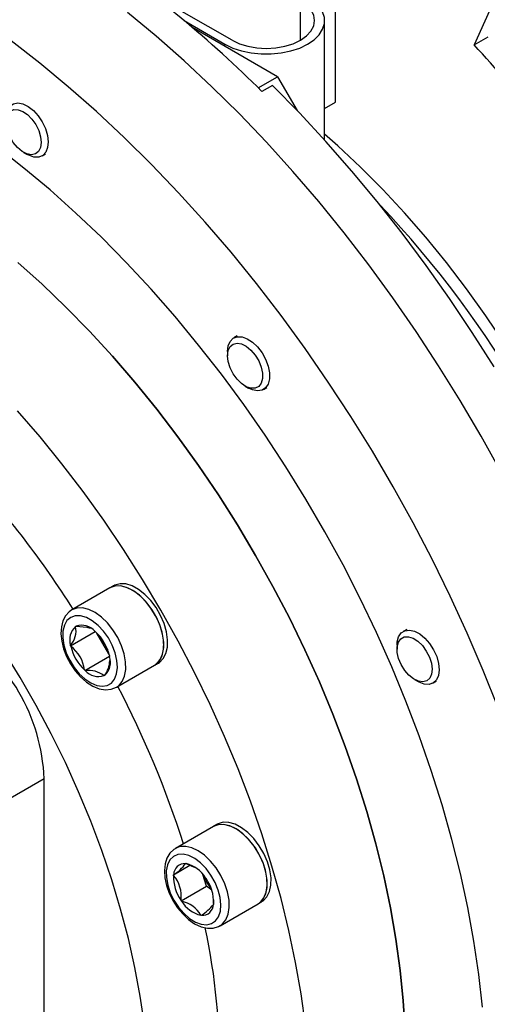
# Model space of a CAD drawing. Header units: millimetres. Extents: x 22 to 589, y 6 to 414.
# Tile 20 of 52: x 463 to 468, y 109 to 119. Entities that reach past the tile are written whole.
import ezdxf

# ---------------------------------------------------------------- set-up
doc = ezdxf.new("R2010")
doc.units = ezdxf.units.MM

msp = doc.modelspace()

# ---------------------------------------------------------------- linework, layer by layer
at = {"color": 7, "linetype": 'Continuous', "lineweight": 30}
for p, q in [((466.3275297, 118.0532983), (466.3275297, 119.4822434)), ((467.9938517, 119.2277676), (467.7231973, 118.6294684)), ((465.284547, 118.6760404), (464.5067311, 119.125064)), ((465.9739767, 118.676039), (465.9739767, 119.0740397)), ((464.8016326, 118.8731812), (465.2138372, 118.6352206)), ((466.2167636, 117.6711726), (466.2167636, 118.8750401)), ((465.744171, 118.3086566), (464.8786686, 118.8083005)), ((467.7231973, 118.6294684), (467.8646211, 118.7111106)), ((465.2138372, 118.6148085), (465.2138372, 118.6352206)), ((465.5485042, 118.1957006), (465.744171, 118.3086566)), ((465.744171, 118.3086566), (465.9418987, 117.9661822)), ((465.6911334, 118.2208968), (465.5850708, 118.1596682)), ((466.2167636, 117.9893544), (466.3275297, 118.0532983)), ((463.1858573, 117.5459997), (463.2212058, 117.5255868)), ((463.3712275, 117.5107153), (463.4065845, 117.5311265)), ((465.336965, 115.6963776), (465.301608, 115.6759664)), ((465.2394625, 115.5386124), (465.2394667, 115.4977926)), ((465.4162137, 115.1916237), (465.4515581, 115.1712083)), ((465.601584, 115.1563344), (465.636941, 115.1767455)), ((464.0542931, 113.157874), (463.6724553, 112.9374438)), ((463.657843, 112.5760468), (463.9078623, 112.7203798)), ((463.7095867, 112.7691702), (463.710674, 112.7732294)), ((463.710674, 112.7732294), (463.7147328, 112.772142)), ((463.9037825, 112.721502), (463.9078412, 112.7204146)), ((463.9078412, 112.7204146), (463.9108126, 112.7152681)), ((463.9845696, 112.5979967), (463.9242743, 112.702436)), ((467.0440051, 112.7396974), (467.0086481, 112.7192862)), ((464.0448269, 112.4936328), (463.9845696, 112.5979967)), ((463.657843, 112.5760468), (463.6589304, 112.5801059)), ((463.6608143, 112.5709002), (463.657843, 112.5760468)), ((466.9465026, 112.5819323), (466.9465068, 112.5411124)), ((463.8021791, 112.3260444), (464.0521647, 112.4703581)), ((464.0492102, 112.4755612), (464.0521815, 112.4704147)), ((464.0521815, 112.4704147), (464.0510941, 112.4663556)), ((463.8021791, 112.3260444), (463.7992077, 112.331191)), ((463.8062378, 112.324957), (463.8021791, 112.3260444)), ((464.1224193, 112.1580006), (464.5042571, 112.3784308)), ((463.9993505, 112.2732272), (463.9952875, 112.274317)), ((464.0004378, 112.2772863), (463.9993505, 112.2732272)), ((467.1232538, 112.2349435), (467.1585981, 112.2145282)), ((467.3086241, 112.1996542), (467.3439811, 112.2200654)), ((463.3930385, 111.2358206), (462.7566464, 110.8684392)), ((463.3930385, 105.9283055), (463.3930385, 111.2358206)), ((465.0966057, 110.7548045), (464.7147679, 110.5343742)), ((464.6949463, 110.2677608), (464.8610386, 110.3636438)), ((464.8166537, 110.3806541), (464.819212, 110.383027)), ((464.819212, 110.383027), (464.8233761, 110.3799904)), ((464.8233761, 110.3799904), (464.9031264, 110.3453807)), ((464.6949463, 110.2677608), (464.6975046, 110.2701337)), ((464.6965563, 110.262344), (464.6949463, 110.2677608)), ((465.0276198, 110.1518473), (464.9920352, 110.2715931)), ((465.0174202, 110.2384725), (465.0215886, 110.2354286)), ((465.0215886, 110.2354286), (465.0231943, 110.2300191)), ((464.7730612, 110.0048937), (465.0276198, 110.1518473)), ((465.080337, 110.1133983), (465.0276198, 110.1518473)), ((464.7730612, 110.0048937), (464.7714554, 110.0103032)), ((465.0990081, 110.0156832), (465.0980935, 109.9779783)), ((464.7772296, 110.0018498), (464.7730612, 110.0048937)), ((465.0997035, 109.9725615), (465.0971452, 109.9701886)), ((465.0980935, 109.9779783), (465.0997035, 109.9725615)), ((465.1647319, 109.754931), (465.5465697, 109.9753613)), ((464.975442, 109.8572929), (464.9712736, 109.8603319)), ((464.9780003, 109.8596658), (464.975442, 109.8572929))]:
    msp.add_line(p, q, dxfattribs=at)
at = {"color": 7, "linetype": 'Continuous', "lineweight": 30, "flags": 128}
for points in [[(467.9659042, 111.9495571), (467.81552, 112.3270319), (467.6544347, 112.7029312), (467.4829476, 113.0765616), (467.3013748, 113.4472295), (467.1100534, 113.8142486), (466.9093417, 114.1769353), (466.6996105, 114.534613), (466.4812477, 114.8866297), (466.254662, 115.232316), (466.0202708, 115.5710419), (465.778508, 115.9021771), (465.5298248, 116.225106), (465.2746846, 116.5392298), (465.0135554, 116.8439624), (464.746926, 117.138739), (464.4752937, 117.4230147), (464.199156, 117.696259), (463.919027, 117.9579706), (463.6354335, 118.2076557), (463.3488939, 118.4448543), (463.0599394, 118.6691333), (462.7691135, 118.8800621), (462.4769515, 119.0772635)], [(465.2138372, 118.6352206), (465.2922893, 118.5972206), (465.3809747, 118.5676586), (465.4772086, 118.5474421), (465.5780576, 118.5371745), (465.680466, 118.5371745), (465.7813192, 118.5474397), (465.8775531, 118.5676611), (465.9662385, 118.5972182), (466.0446864, 118.6352206), (466.1105156, 118.6805076), (466.1617198, 118.731707), (466.1967438, 118.7872592), (466.2145256, 118.8454805), (466.2145256, 118.9045996), (466.1967438, 118.962821), (466.1617198, 119.0183732), (466.1105156, 119.0695726), (466.0446864, 119.1148596)], [(465.284547, 118.6760404), (465.3584262, 118.6410405), (465.4427072, 118.6150332), (465.5341574, 118.5990187), (465.629266, 118.5936124), (465.7243704, 118.5990211), (465.8158206, 118.6150357), (465.9001059, 118.6410405), (465.9739767, 118.6760404), (466.0346091, 118.7186876), (466.0796557, 118.7673444), (466.1073967, 118.8201375), (466.116766, 118.8750401), (466.1073967, 118.9299427), (466.0796557, 118.9827358), (466.0346091, 119.0313926), (465.9739767, 119.0740397)], [(467.993936, 114.3245032), (467.7932243, 114.6871899), (467.5834932, 115.0448676), (467.3651303, 115.3968842), (467.1385447, 115.7425706), (466.9041534, 116.0812965), (466.6623907, 116.4124317), (466.4137074, 116.7353605), (466.1585672, 117.0494844), (465.897438, 117.3542169), (465.6308086, 117.6489936), (465.3591764, 117.9332693), (465.0830387, 118.2065136), (464.8029096, 118.4682252), (464.5193161, 118.7179103), (464.2327766, 118.9551089)], [(467.9239596, 115.3851589), (467.7042945, 115.7326808), (467.4764486, 116.0735755), (467.2408604, 116.4071812), (466.9979807, 116.732858), (466.7482859, 117.0499805), (466.4922565, 117.3579257), (466.2303812, 117.6561047), (465.9631702, 117.9439508), (465.6911334, 118.2208968)], [(463.009106, 117.8929885), (463.0103873, 117.919134), (463.0227995, 117.9716716), (463.047683, 118.0115732), (463.0834699, 118.0363324), (463.1279138, 118.044389), (463.1782203, 118.0352341), (463.2312326, 118.009449), (463.2836127, 117.9686542), (463.3320773, 117.9154069), (463.3735751, 117.8530601), (463.4055014, 117.7855267), (463.4258541, 117.717048), (463.4333436, 117.6519312), (463.4275104, 117.5942669), (463.408713, 117.5476785), (463.3781396, 117.5150913), (463.3377039, 117.4985545), (463.2899516, 117.4991048), (463.2378833, 117.5167135), (463.2212058, 117.5255868)], [(463.0225635, 117.7662875), (463.0103704, 117.8271015), (463.0111923, 117.8822126), (463.0249701, 117.9275277), (463.0506839, 117.9596837), (463.0864244, 117.976298), (463.1295407, 117.9761366), (463.1768336, 117.9592113), (463.224801, 117.9267848), (463.2698812, 117.8812489), (463.3087322, 117.825993), (463.3384752, 117.7651028), (463.3568976, 117.7031067), (463.362638, 117.6445967), (463.3552665, 117.5939139), (463.3353353, 117.5548181), (463.3043236, 117.530203), (463.2645244, 117.5218986), (463.218892, 117.530521), (463.1708109, 117.5554305), (463.1238508, 117.5947804), (463.0814932, 117.6456459), (463.0468738, 117.7042652), (463.0225635, 117.7662875)], [(469.6015686, 111.6455315), (469.5925576, 111.702771), (469.538559, 112.0023713), (469.4725655, 112.3052946), (469.3947582, 112.6107257), (469.3053437, 112.9178446), (469.2045705, 113.2258116), (469.0927002, 113.5338141), (468.9700444, 113.8410102), (468.8369236, 114.1465724), (468.6937086, 114.4496782), (468.5407745, 114.7495126), (468.3785387, 115.0452651), (468.2074351, 115.3361401), (468.0279317, 115.6213516), (467.8405089, 115.9001306), (467.6456682, 116.1717302), (467.4439407, 116.4354106), (467.235866, 116.6904662), (467.0220086, 116.9362058), (466.802942, 117.1719726), (466.579256, 117.3971289), (466.3515576, 117.6110616), (466.2167636, 117.7307617)], [(467.8086037, 108.9329892), (467.7710509, 109.2632383), (467.7211068, 109.5982851), (467.658877, 109.9374116), (467.5844963, 110.2798782), (467.4981332, 110.624945), (467.3999689, 110.9718651), (467.2902143, 111.3198888), (467.1691096, 111.6682546), (467.036916, 112.0162179), (466.8939244, 112.3630169), (466.7404382, 112.7079071), (466.5767946, 113.050139), (466.4033435, 113.3889704), (466.2204683, 113.723664), (466.0285526, 114.0535019), (465.8280221, 114.3777712), (465.6193109, 114.695759), (465.4028658, 115.0067838), (465.1791588, 115.3101741), (464.9486745, 115.6052656), (464.7119104, 115.8914257), (464.4693805, 116.1680313), (464.2216076, 116.4344889), (463.9691312, 116.6902144), (463.712499, 116.9346529), (463.4522675, 117.1672791), (463.188993, 117.3875915), (462.9232529, 117.5951109)], [(463.126995, 116.4363175), (463.3711728, 116.2173246), (463.6117428, 115.9866751), (463.8481234, 115.7449236), (464.0797456, 115.4926469), (464.3060531, 115.2304629), (464.5264937, 114.9589972), (464.7405449, 114.6789065), (464.9476883, 114.3908602), (465.1474222, 114.0955614), (465.3392662, 113.7937109), (465.5227609, 113.486046), (465.6974596, 113.1733017), (465.862945, 112.8562346), (466.0188209, 112.535604), (466.1647038, 112.212191), (466.3002523, 111.8867621), (466.4251292, 111.5601106), (466.5390437, 111.2330225), (466.6417134, 110.9062837), (466.7328981, 110.5806803), (466.8123702, 110.2570007), (466.8799443, 109.9360187), (466.9354559, 109.6185154), (466.9787702, 109.3052502), (467.0097818, 108.9969797), (467.0284192, 108.6944413)], [(467.0284192, 108.6944413), (467.0097818, 108.9969797), (466.9787702, 109.3052502), (466.9354559, 109.6185154), (466.8799443, 109.9360187), (466.8123702, 110.2570007), (466.7328981, 110.5806803), (466.6417134, 110.9062837), (466.5390437, 111.2330225), (466.4251292, 111.5601106), (466.3002523, 111.8867621), (466.1647038, 112.212191), (466.0188209, 112.535604), (465.862945, 112.8562346), (465.6974596, 113.1733017), (465.5227609, 113.486046), (465.3392662, 113.7937109), (465.1474222, 114.0955614), (464.9476883, 114.3908602), (464.7405449, 114.6789065), (464.5264937, 114.9589972), (464.3060531, 115.2304629), (464.0797456, 115.4926469), (463.8481234, 115.7449236), (463.6117428, 115.9866751), (463.3711728, 116.2173246), (463.126995, 116.4363175)], [(465.2394625, 115.5386124), (465.2461259, 115.5956855), (465.2657031, 115.6414782), (465.296955, 115.6731091), (465.3379302, 115.6885947), (465.3860408, 115.6869664), (465.4382734, 115.6683186), (465.4913447, 115.6338266), (465.5419167, 115.5856606), (465.5868115, 115.5268378), (465.6232137, 115.4610618), (465.6488306, 115.3924643), (465.6620521, 115.3253575), (465.6620521, 115.2639559), (465.6488306, 115.2121142), (465.6232137, 115.1730933), (465.5868115, 115.1493464), (465.5419167, 115.142363), (465.4913447, 115.1525813), (465.4515581, 115.1712083)], [(465.2394667, 115.4977926), (465.2460205, 115.5490837), (465.2652015, 115.5890019), (465.295581, 115.6145903), (465.3349124, 115.6239435), (465.3802751, 115.6163723), (465.4283056, 115.5924362), (465.4754385, 115.5539162), (465.5181838, 115.5036639), (465.553368, 115.4454097), (465.5783821, 115.3834678), (465.5913718, 115.3224373), (465.5913718, 115.2668468), (465.5783821, 115.2208139), (465.553368, 115.1877527), (465.5181838, 115.1701213), (465.4754385, 115.1692217), (465.4283056, 115.1851201), (465.3802751, 115.2166389), (465.3349124, 115.2614424), (465.295581, 115.3162115), (465.2652015, 115.3768704), (465.2460205, 115.4389346), (465.2394667, 115.4977926)], [(466.0241778, 108.7541757), (465.9808635, 109.067441), (465.9253519, 109.3849442), (465.8577778, 109.7059262), (465.7783057, 110.0296058), (465.687121, 110.3552092), (465.5844513, 110.681948), (465.4705368, 111.0090361), (465.3456599, 111.3356876), (465.2101114, 111.6611165), (465.0642285, 111.9845295), (464.9083526, 112.3051601), (464.7428672, 112.6222272), (464.5681685, 112.9349716), (464.3846738, 113.2426364), (464.1928298, 113.5444869), (463.9930959, 113.8397857), (463.7859525, 114.1278321), (463.5719013, 114.4079227), (463.3514607, 114.6793885), (463.1251532, 114.9415724)], [(464.5431502, 112.4008834), (464.5542727, 112.4079731), (464.5923819, 112.4459001), (464.6192632, 112.4979402), (464.6338165, 112.5619591), (464.6354476, 112.6353409), (464.624089, 112.7150826), (464.6002044, 112.7979136), (464.5647757, 112.8804442), (464.5192487, 112.9592945), (464.4654904, 113.0312451), (464.4057009, 113.093337), (464.3423289, 113.1430374), (464.2779664, 113.1783095), (464.2152477, 113.1977106), (464.1567479, 113.2004404), (464.1048524, 113.1863967), (464.0931862, 113.1803266)], [(464.5042571, 112.3784308), (464.5258826, 112.3935862), (464.5613112, 112.4352117), (464.5851959, 112.4904662), (464.5965544, 112.5570887), (464.5949234, 112.6323537), (464.5803701, 112.7131755), (464.5534888, 112.796252), (464.5153796, 112.8781789), (464.4676062, 112.9556005), (464.412124, 113.0253437), (464.3512008, 113.0845616), (464.2873357, 113.1308234), (464.2231376, 113.1622385), (464.1612365, 113.1775223), (464.1041739, 113.1760398), (464.054272, 113.1578619), (464.054272, 113.1578619)], [(464.5042571, 112.3784308), (464.5153796, 112.3855206), (464.5534888, 112.4234476), (464.5803701, 112.4754877), (464.5949234, 112.5395066), (464.5965544, 112.6128884), (464.5851959, 112.6926301), (464.5613112, 112.7754611), (464.5258826, 112.8579917), (464.4803556, 112.936842), (464.4265973, 113.0087925), (464.3668078, 113.0708845), (464.3034358, 113.1205848), (464.2390733, 113.155857), (464.1763546, 113.1752581), (464.1178548, 113.1779879), (464.0659593, 113.1639442), (464.0542931, 113.157874)], [(463.67243, 112.9374292), (463.6441452, 112.9174707), (463.6075491, 112.8764672), (463.5814729, 112.8256136), (463.5659628, 112.7652287), (463.5617945, 112.696286), (463.5695411, 112.6213699), (463.5888317, 112.5438632), (463.6187138, 112.4666712), (463.6580326, 112.3923248), (463.7054521, 112.3232305), (463.7595012, 112.2616878), (463.8186753, 112.2098112), (463.8815205, 112.1695352), (463.9465784, 112.1428404), (464.0115773, 112.1318751), (464.0660394, 112.136405), (464.119823, 112.1565257), (464.1239618, 112.1596895)], [(464.1238902, 112.1588646), (464.1440448, 112.1731559), (464.1794734, 112.2147815), (464.2033581, 112.2700359), (464.2147166, 112.3366584), (464.2130856, 112.4119234), (464.1985322, 112.4927452), (464.171651, 112.5758218), (464.1335418, 112.6577486), (464.0857684, 112.7351702), (464.0302862, 112.8049135), (463.969363, 112.8641314), (463.9054979, 112.9103932), (463.8412998, 112.9418082), (463.7793987, 112.957092), (463.7223361, 112.9556095), (463.6724342, 112.9374316)], [(463.6600093, 112.8609784), (463.6226504, 112.8288773), (463.5961568, 112.782478), (463.5817637, 112.7239636), (463.5801495, 112.6560572), (463.5913858, 112.5819441), (463.6149501, 112.5050848), (463.6497381, 112.4290759), (463.6941272, 112.3574627), (463.7460395, 112.2936057), (463.8030431, 112.2404857), (463.8624786, 112.2005822), (463.9215642, 112.1757736), (463.9775395, 112.1672057), (464.0277827, 112.1752871), (464.0699506, 112.1996332), (464.1020665, 112.239117), (464.12263, 112.2918841), (464.13068, 112.3554668), (464.1258416, 112.4268939), (464.108338, 112.5028242), (464.0789911, 112.5797122), (464.0391666, 112.6539564), (463.9907356, 112.7220917), (463.9359574, 112.7809257), (463.8773943, 112.8277088), (463.8177818, 112.8602583), (463.7599142, 112.8770439), (463.7064889, 112.877292), (463.6600093, 112.8609784)], [(463.7147328, 112.772142), (463.8226034, 112.7642679), (463.8559837, 112.7514912)], [(466.962649, 112.6663537), (466.988995, 112.7044815), (467.0259999, 112.7272137), (467.0713373, 112.733124), (467.1221622, 112.7218399), (467.1752799, 112.6940715), (467.2273481, 112.6515586), (467.2751005, 112.5969801), (467.3155361, 112.5337572), (467.3461095, 112.4658708), (467.364907, 112.3975794), (467.3707401, 112.3331754), (467.3632464, 112.2767131), (467.3428979, 112.2317307), (467.3109716, 112.2010585), (467.2694739, 112.1866192), (467.2210092, 112.189328), (467.1686291, 112.20901), (467.1585981, 112.2145282)], [(466.9465026, 112.5819323), (466.9486183, 112.6152274), (466.962649, 112.6663537)], [(466.95996, 112.6114656), (466.9842703, 112.645415), (467.0188856, 112.664066), (467.0612474, 112.6660289), (467.1082074, 112.651155), (467.1562885, 112.6205512), (467.2019209, 112.5764924), (467.2417202, 112.5222368), (467.2727318, 112.4618164), (467.2926631, 112.3997037), (467.3000345, 112.3405099), (467.2942941, 112.2886276), (467.2758675, 112.247904), (467.2461287, 112.2213568), (467.2072778, 112.2109524), (467.1621975, 112.2174699), (467.1142302, 112.2404204), (467.0669372, 112.2781033), (467.0238167, 112.3277253), (466.9880804, 112.3856023), (466.9623666, 112.4474419), (466.9485888, 112.5086646), (466.947767, 112.5647246), (466.95996, 112.6114656)], [(464.4023586, 108.7592519), (464.3605869, 109.0442841), (464.3066431, 109.333345), (464.2406875, 109.6255926), (464.1629139, 109.9201655), (464.0735458, 110.2161998), (463.9728485, 110.5128317), (463.8611214, 110.8091876), (463.7386848, 111.1044012), (463.6059012, 111.3976014), (463.4631583, 111.6879315), (463.3108775, 111.9745399), (463.1495056, 112.2565896), (462.9795147, 112.5332434)], [(465.1998191, 110.7748539), (465.1431358, 110.7723202), (465.0966057, 110.7548045)], [(465.5465697, 109.9753613), (465.560377, 109.9843762), (465.5978245, 110.02324), (465.623964, 110.0760928), (465.6377207, 110.1407808), (465.6385341, 110.2146541), (465.6263748, 110.2946829), (465.6017357, 110.3775941), (465.5656285, 110.4599909), (465.5195325, 110.5385028), (465.4653274, 110.609918), (465.4052387, 110.6713115), (465.3417276, 110.7201625), (465.2773904, 110.7544807), (465.2148656, 110.7728501), (465.1567071, 110.774531), (465.1053006, 110.7594508), (465.0966057, 110.7548045)], [(465.5854628, 109.9978138), (465.5992701, 110.0068287), (465.6367176, 110.0456925), (465.6628571, 110.0985453), (465.6766138, 110.1632334), (465.6774272, 110.2371066), (465.6652679, 110.3171354), (465.6406288, 110.4000466), (465.6045216, 110.4824434), (465.5584256, 110.5609553), (465.5042205, 110.6323705), (465.4441318, 110.693764), (465.3806207, 110.742615), (465.3162835, 110.7769333), (465.2537587, 110.7953026), (465.1956002, 110.7969836), (465.1441937, 110.7819033), (465.1354988, 110.777257)], [(465.5465697, 109.9753613), (465.5707241, 109.9926826), (465.6054699, 110.0352134), (465.6285917, 110.0912538), (465.6391495, 110.1584992), (465.6367007, 110.234207), (465.6213551, 110.3152721), (465.5937362, 110.3983753), (465.5549738, 110.4801147), (465.5066566, 110.5571445), (465.4507657, 110.626311), (465.3895853, 110.6847866), (465.3256191, 110.7301675), (465.2614884, 110.7606092), (465.1998191, 110.7748539)], [(464.7186792, 110.5342382), (464.6971969, 110.5228945), (464.6579329, 110.4844922), (464.6292773, 110.4360282), (464.6110909, 110.3779719), (464.6040355, 110.3109636), (464.6088318, 110.2372252), (464.6253407, 110.1600589), (464.6527025, 110.0825455), (464.6898043, 110.0072693), (464.735344, 109.9366612), (464.7878927, 109.8730402), (464.8459373, 109.8185792), (464.9080112, 109.775254), (464.9726687, 109.744999), (465.0379837, 109.729953), (465.0937102, 109.7307355), (465.1497318, 109.7471406), (465.164028, 109.75652)], [(464.8179813, 110.5544236), (464.761298, 110.5518899), (464.7172335, 110.5357688)], [(465.164774, 109.7549553), (465.1888863, 109.7722524), (465.2236321, 109.8147831), (465.2467539, 109.8708235), (465.2573117, 109.9380689), (465.2548629, 110.0137767), (465.2395173, 110.0948418), (465.2118984, 110.177945), (465.173136, 110.2596845), (465.1248188, 110.3367142), (465.0689279, 110.4058807), (465.0077475, 110.4643564), (464.9437813, 110.5097372), (464.8796506, 110.5401789), (464.8179813, 110.5544236)], [(464.7917913, 110.4752972), (464.739487, 110.472411), (464.6945669, 110.4530606), (464.6591257, 110.4181393), (464.6348196, 110.3692897), (464.6227909, 110.3087874), (464.6236001, 110.2394673), (464.6372051, 110.164566), (464.6629737, 110.0875926), (464.6997004, 110.0121386), (464.74567, 109.941735), (464.7987287, 109.8796789), (464.8563982, 109.8288611), (464.9159812, 109.7916709), (464.9746918, 109.7698384), (465.0297861, 109.7643828), (465.0786849, 109.7755668), (465.1191037, 109.8028645), (465.1491544, 109.8449958), (465.1674293, 109.8999942), (465.1730728, 109.9652874), (465.1658235, 110.037824), (465.1460187, 110.1142066), (465.1145856, 110.190873), (465.0729951, 110.2642288), (465.0231859, 110.3308528), (464.9674973, 110.3876183), (464.9085254, 110.4318826), (464.8490309, 110.4615704), (464.7917913, 110.4752972)]]:
    msp.add_lwpolyline(points, dxfattribs=at)
at = {"color": 7, "linetype": 'Continuous', "lineweight": 30}
for centre, radius, start, end in [((457.3449345, 109.9015183), 11.666057, 45.0625579, 55.83610535), ((456.7341068, 108.530648), 14.924687, 35.00655463, 42.58257475), ((459.1943559, 109.8320554), 10.4441291, 16.55574984, 43.43885184), ((455.387166, 107.6828688), 9.82515, 32.37966873, 42.40214361), ((461.4793944, 111.1515971), 1.9154967, 2.5200813, 57.48007659), ((463.8263011, 112.6365804), 0.1766418, 131.35638409, 198.64550546), ((463.4944803, 112.7254856), 0.2194973, 318.52216317, 11.47972638), ((463.7712207, 112.6048224), 0.1765977, 41.35393192, 108.65493109), ((463.5901867, 112.3703447), 0.4709279, 12.91021625, 47.09079136), ((464.3452404, 112.8071186), 0.4169118, 198.58429869, 210.10575016), ((464.3464846, 112.8061208), 0.4174903, 209.90163842, 221.40094151), ((464.1198397, 112.6761087), 0.4709279, 192.90920883, 227.08978386), ((463.4470383, 112.2876745), 0.3548479, 7.04414964, 52.95484305), ((463.883692, 112.4098861), 0.17667, 311.36192238, 18.64070458), ((463.8106279, 112.4274351), 0.2420175, 321.65429906, 359.65067174), ((463.8391086, 112.0694698), 0.2575931, 52.67750211, 97.33136089), ((463.9388011, 112.4416425), 0.1766028, 221.3550189, 288.65384411), ((455.3736252, 107.5866676), 9.8852457, 17.62921995, 27.5909547), ((464.8100685, 110.2682674), 0.1125794, 86.64663948, 179.05016748), ((464.4964589, 110.6063617), 0.3917507, 300.87708234, 324.81972463), ((464.7514455, 110.0775699), 0.3108572, 31.17203001, 76.62082086), ((465.100816, 110.2453289), 0.4046176, 177.58986482, 215.51095931), ((464.4456207, 110.050624), 0.32832, 352.94573941, 40.15508472), ((465.3917951, 110.4056209), 0.4214336, 198.60305965, 221.39359148), ((464.6938338, 109.9949934), 0.4046176, 357.58986482, 35.51095931), ((465.0432042, 110.1627524), 0.3108572, 211.17203001, 256.62082086), ((464.7144263, 109.7119445), 0.29663, 30.01615716, 77.77669371), ((464.9845772, 109.972057), 0.1125835, 266.65097908, 359.04910674), ((464.6731516, 110.3077774), 0.5419749, 304.22730826, 321.47277755), ((458.5560019, 108.3583233), 6.6041817, 359.00381309, 12.03184644)]:
    msp.add_arc(centre, radius, start, end, dxfattribs=at)
for points in [[(464.0931862, 113.1803266), (464.0542931, 113.157874)], [(464.5042571, 112.3784308), (464.5431502, 112.4008834)], [(465.1354988, 110.777257), (465.0966057, 110.7548045)], [(465.5465697, 109.9753613), (465.5854628, 109.9978138)]]:
    msp.add_open_spline(points, degree=1, dxfattribs=at)

doc.saveas('drawing.dxf')
